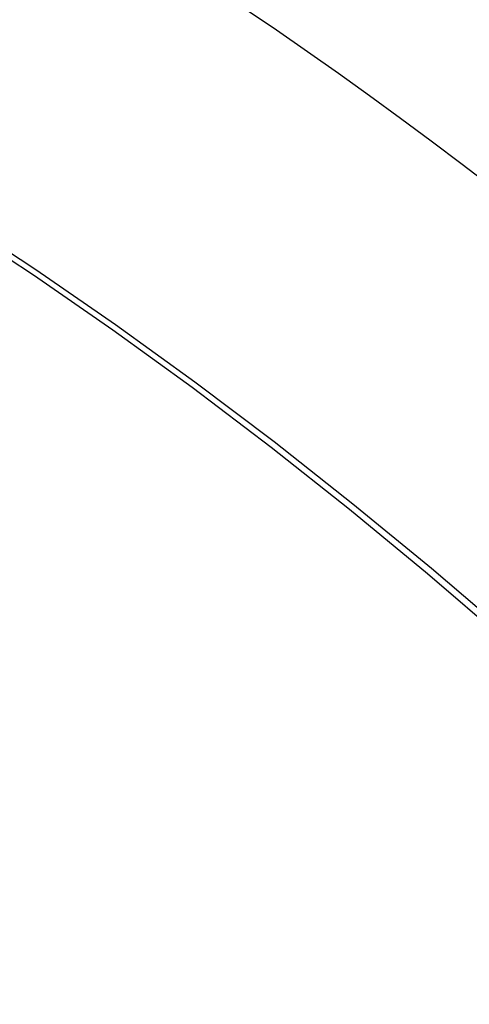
# Model space of a CAD drawing. Header units: inches. Extents: x 94.4 to 112.3, y 27.4 to 61.9.
# Tile 15 of 19: x 104.857 to 104.996, y 43.945 to 44.249. Entities that reach past the tile are written whole.
import ezdxf

# ---------------------------------------------------------------- set-up
doc = ezdxf.new("R2010")
doc.units = ezdxf.units.IN
doc.header["$MEASUREMENT"] = 0
doc.layers.add('Visible Edges(ANSI)', color=7, linetype='Continuous', lineweight=25)
doc.layers.add('Visible Tangent Edges(ANSI)', color=7, linetype='Continuous', lineweight=25)

msp = doc.modelspace()

# ---------------------------------------------------------------- linework, layer by layer
at = {"layer": 'Visible Edges(ANSI)'}
for centre, major_axis, start_param, end_param in [((104.84971, 43.23919), (-0.64961, 1.12515), 5.161526, 5.834048), ((104.74497, 43.74126), (0.15748, -0.27276), 2.363977, 7.060801)]:
    msp.add_ellipse(centre, major_axis=major_axis, ratio=0.57735, start_param=start_param, end_param=end_param, dxfattribs=at)
msp.add_ellipse((104.74149, 43.73925), major_axis=(-0.15994, 0.27703), ratio=0.57735, dxfattribs=at)
at = {"layer": 'Visible Tangent Edges(ANSI)', "flags": 128}
for points in [[(105.07855, 43.99365), (105.05524, 44.01604), (105.03167, 44.03783), (105.00788, 44.059), (104.98388, 44.07951), (104.95972, 44.09936), (104.93541, 44.11851), (104.91099, 44.13693), (104.88649, 44.15462), (104.86194, 44.17154), (104.83736, 44.18768), (104.8128, 44.20303), (104.78824, 44.21758), (104.76369, 44.23134), (104.73916, 44.24431), (104.71465, 44.25647)], [(104.7143, 44.25467), (104.73874, 44.24257), (104.76322, 44.22965), (104.78771, 44.21593), (104.8122, 44.20141), (104.8367, 44.18608), (104.8612, 44.16996), (104.88568, 44.15304), (104.9101, 44.13536), (104.93444, 44.11693), (104.95865, 44.09777), (104.98272, 44.07792), (105.00661, 44.0574), (105.0303, 44.03622), (105.05376, 44.01444), (105.07697, 43.99205)]]:
    msp.add_lwpolyline(points, dxfattribs=at)
at = {"layer": 'Visible Tangent Edges(ANSI)'}
for centre, major_axis, start_param, end_param in [((104.74398, 43.74069), (-0.17318, 0.29996), 5.05527, 10.652693), ((104.74393, 43.74066), (-0.15059, 0.26083), 4.097754, 6.89782)]:
    msp.add_ellipse(centre, major_axis=major_axis, ratio=0.57735, start_param=start_param, end_param=end_param, dxfattribs=at)
for centre, major_axis in [((104.74457, 43.74103), (0.17111, -0.29637)), ((104.74159, 43.73931), (-0.1627, 0.2818)), ((104.74149, 43.73925), (0.1621, -0.28076))]:
    msp.add_ellipse(centre, major_axis=major_axis, ratio=0.57735, dxfattribs=at)

doc.saveas('drawing.dxf')
